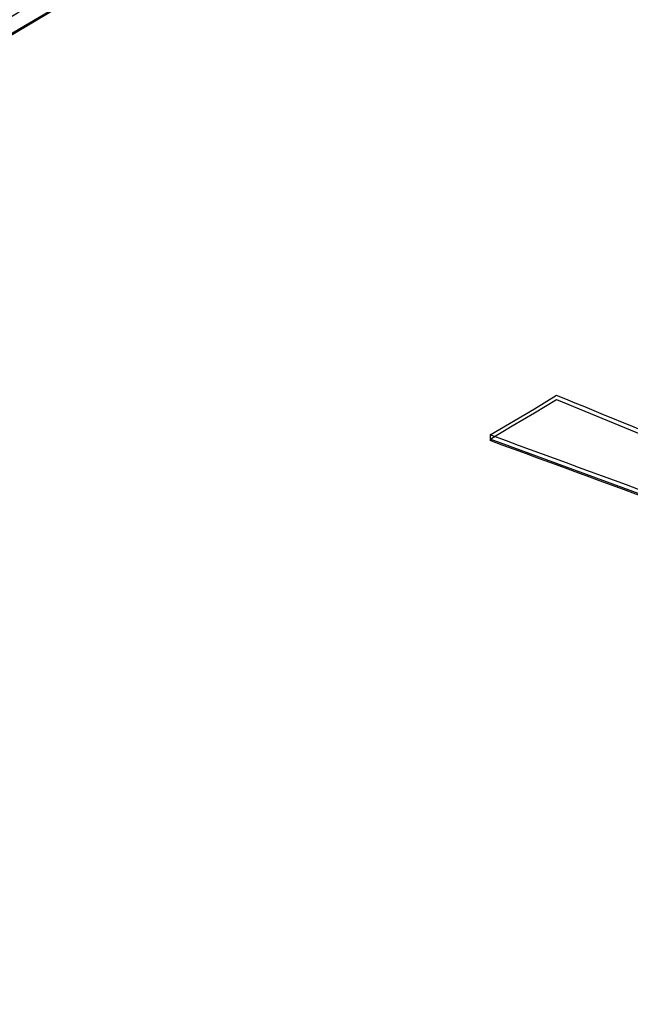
# Model space of a CAD drawing. Header units: inches. Extents: x 0 to 82.7, y 0 to 58.5.
# Tile 66 of 91: x 71 to 71.174, y 19.434 to 19.714. Entities that reach past the tile are written whole.
import ezdxf

# ---------------------------------------------------------------- set-up
doc = ezdxf.new("R2010")
doc.units = ezdxf.units.IN
doc.header["$LTSCALE"] = 4.547244
doc.header["$MEASUREMENT"] = 0
doc.layers.get('0').update_dxf_attribs({"linetype": 'CONTINUOUS'})

msp = doc.modelspace()

# ---------------------------------------------------------------- linework, layer by layer
at = {"color": 7, "linetype": 'CONTINUOUS'}
for p, q in [((71.14646, 19.60317), (71.15274, 19.60697)), ((71.14646, 19.60203), (71.15274, 19.60576)), ((71.15274, 19.60576), (71.24126, 19.5694)), ((71.13391, 19.59574), (71.14646, 19.60317)), ((71.14018, 19.59828), (71.14646, 19.60203)), ((71.1339, 19.59453), (71.14018, 19.59828)), ((71.13391, 19.59574), (71.13391, 19.59413)), ((71.13516, 19.59528), (71.13391, 19.59574)), ((71.23662, 19.5568), (71.1339, 19.59453))]:
    msp.add_line(p, q, dxfattribs=at)
for centre, major_axis, ratio, start_param, end_param in [((71.54611, 14.94243), (27.31662, -11.54448), 0.140096, 1.641184, 1.64431), ((71.55223, 14.9389), (21.73589, -8.372), 0.180824, 7.93766, 7.94266), ((71.55223, 14.9389), (21.72813, -8.36902), 0.180824, 1.654479, 1.659539)]:
    msp.add_ellipse(centre, major_axis=major_axis, ratio=ratio, start_param=start_param, end_param=end_param, dxfattribs=at)
for points, knots in [([(70.573, 19.44062), (70.64426, 19.49156), (70.92199, 19.68126), (71.21681, 19.84665), (71.44319, 19.94976)], [0, 0, 0, 0, 0.260429, 1, 1, 1, 1]), ([(70.57441, 19.43851), (70.64564, 19.48942), (70.92329, 19.67905), (71.21801, 19.84437), (71.44429, 19.94749)], [0, 0, 0, 0, 0.260415, 1, 1, 1, 1]), ([(71.44687, 19.94445), (71.37351, 19.91097), (71.07131, 19.76287), (70.78487, 19.58347), (70.57688, 19.43458)], [0, 0, 0, 0, 0.239668, 1, 1, 1, 1]), ([(71.44703, 19.94412), (71.37367, 19.91064), (71.07142, 19.76253), (70.78494, 19.58312), (70.57692, 19.4342)], [0, 0, 0, 0, 0.239665, 1, 1, 1, 1])]:
    msp.add_open_spline(points, degree=3, knots=knots, dxfattribs=at)

doc.saveas('drawing.dxf')
